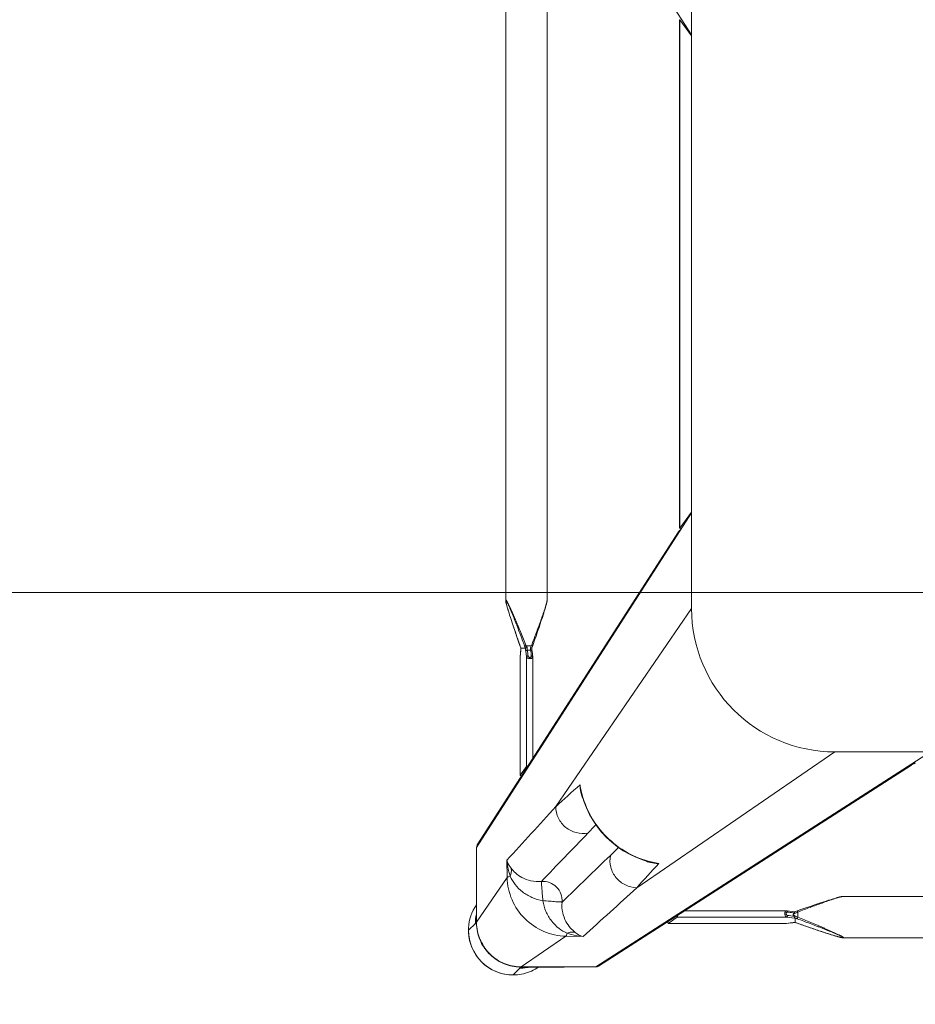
# Model space of a CAD drawing. Header units: metres. Extents: x 362935 to 596424, y 80601 to 172483.
# Tile 17 of 174: x 393382 to 393663, y 93577 to 93886. Entities that reach past the tile are written whole.
import ezdxf

# ---------------------------------------------------------------- set-up
doc = ezdxf.new("R2010")
doc.units = ezdxf.units.M
doc.layers.get('0').update_dxf_attribs({"color": 8, "lineweight": 5})
doc.layers.add('FURNITURE', color=8, linetype='Continuous', lineweight=5)

# ---------------------------------------------------------------- blocks, each defined once
blk = doc.blocks.new('SV2W-A')
at = {"linetype": 'Continuous', "lineweight": 0}
for p, q in [((-364.11, 57.91), (-296.63, -47.09)), ((-296.63, -17.09), (-296.63, -227.09)), ((-354.97, -19.68), (-354.97, -224.51)), ((-341.97, -19.68), (-341.97, -224.51)), ((-300.37, -42.3), (-300.36, -42.33)), ((-300.37, -42.33), (-300.37, -201.86)), ((-300.36, -42.33), (-300.36, -201.86)), ((-300.36, -42.33), (-296.63, -47.36)), ((-296.63, -197.09), (-364.11, -302.09)), ((-296.63, -196.83), (-300.36, -201.86)), ((-300.75, -203.05), (-363.88, -301.28)), ((-300.36, -201.86), (-300.37, -201.88)), ((-354.97, -224.5), (-354.97, -224.5)), ((-341.97, -224.5), (-341.97, -224.5)), ((-354.65, -226.06), (-354.59, -226.29)), ((-354.59, -226.29), (-354.52, -226.52)), ((-354.52, -226.52), (-354.45, -226.77)), ((-354.45, -226.77), (-354.34, -227.15)), ((-354.34, -227.15), (-354.22, -227.55)), ((-354.22, -227.55), (-354.1, -227.96)), ((-354.1, -227.96), (-353.92, -228.54)), ((-353.92, -228.54), (-353.73, -229.13)), ((-343.21, -229.14), (-343.02, -228.54)), ((-343.02, -228.54), (-342.84, -227.96)), ((-342.84, -227.96), (-342.72, -227.55)), ((-342.72, -227.55), (-342.6, -227.15)), ((-342.6, -227.15), (-342.49, -226.77)), ((-342.49, -226.77), (-342.42, -226.52)), ((-342.42, -226.52), (-342.35, -226.29)), ((-342.35, -226.29), (-342.29, -226.06)), ((-342.29, -226.06), (-342.23, -225.84)), ((-296.63, -227.09), (-339.25, -289.28)), ((-353.73, -229.13), (-353.48, -229.91)), ((-353.48, -229.91), (-353.16, -230.89)), ((-353.16, -230.89), (-352.82, -231.92)), ((-344.12, -231.92), (-343.78, -230.89)), ((-343.78, -230.89), (-343.46, -229.91)), ((-343.46, -229.91), (-343.21, -229.14)), ((-352.82, -231.92), (-352.4, -233.19)), ((-352.4, -233.19), (-351.93, -234.54)), ((-351.93, -234.54), (-351.44, -235.98)), ((-345.43, -235.77), (-344.94, -234.35)), ((-344.94, -234.35), (-344.48, -233.01)), ((-344.48, -233.01), (-344.12, -231.92)), ((-351.44, -235.98), (-350.9, -237.52)), ((-350.9, -237.52), (-350.37, -239.03)), ((-346.37, -238.44), (-345.88, -237.07)), ((-345.88, -237.07), (-345.43, -235.77)), ((-350.4, -238.93), (-350.4, -238.93)), ((-350.27, -240.63), (-350.33, -241.16)), ((-350.32, -241.12), (-350.25, -240.53)), ((-350.25, -240.47), (-350.27, -240.63)), ((-350.25, -240.47), (-350.25, -240.53)), ((-350.19, -239.73), (-350.2, -239.96)), ((-350.18, -239.56), (-350.19, -239.73)), ((-350.18, -239.58), (-350.18, -239.58)), ((-350.17, -239.59), (-348.76, -239.59)), ((-348.68, -240.53), (-348.47, -242.31)), ((-348.55, -238.76), (-346.89, -238.76)), ((-347.12, -240.18), (-348.17, -240.18)), ((-347.09, -240.52), (-347.12, -240.18)), ((-347.02, -241.07), (-347.09, -240.52)), ((-346.76, -239.58), (-346.71, -239.41)), ((-346.58, -241.43), (-346.69, -240.47)), ((-346.58, -239.03), (-346.37, -238.44)), ((-350.45, -242.25), (-350.46, -242.32)), ((-350.46, -242.32), (-350.46, -242.37)), ((-350.46, -242.37), (-350.46, -279.44)), ((-350.33, -241.16), (-350.45, -242.25)), ((-350.45, -242.31), (-350.43, -242.12)), ((-350.45, -242.25), (-350.45, -279.43)), ((-350.43, -242.12), (-350.36, -241.52)), ((-350.36, -241.52), (-350.32, -241.12)), ((-348.47, -276.63), (-348.47, -242.31)), ((-346.92, -241.96), (-347.02, -241.07)), ((-346.49, -242.25), (-346.58, -241.43)), ((-346.48, -274.2), (-346.48, -242.37)), ((-326.63, -339.57), (-221.63, -272.09)), ((-251.63, -272.09), (-313.82, -314.71)), ((-251.63, -272.09), (-41.63, -272.09)), ((-350.45, -279.43), (-348.47, -276.63)), ((-325.82, -339.34), (-227.59, -276.22)), ((-350.45, -279.43), (-350.46, -279.45)), ((-331.27, -284.72), (-331.09, -285.48)), ((-331.27, -284.72), (-331.27, -284.72)), ((-364.11, -312.09), (-364.11, -302.09)), ((-354.57, -306.1), (-354.49, -311.53)), ((-309.89, -306.58), (-309.26, -306.74)), ((-309.26, -306.73), (-309.26, -306.73)), ((-354.49, -311.53), (-364.11, -325.56)), ((-364.11, -325.56), (-364.11, -312.09)), ((-364.14, -312.15), (-364.14, -325.61)), ((-252.08, -318.18), (-252.49, -318.3)), ((-251.68, -318.06), (-252.08, -318.18)), ((-250.93, -317.84), (-251.17, -317.91)), ((-250.7, -317.78), (-250.93, -317.84)), ((-249.04, -317.43), (-44.21, -317.43)), ((-249.04, -317.43), (-249.04, -317.43)), ((-260.49, -320.96), (-262.02, -321.49)), ((-259.06, -320.46), (-260.49, -320.96)), ((-257.71, -320), (-259.06, -320.46)), ((-256.44, -319.58), (-257.71, -320)), ((-255.41, -319.24), (-256.44, -319.58)), ((-254.44, -318.92), (-255.41, -319.24)), ((-253.66, -318.67), (-254.44, -318.92)), ((-253.06, -318.48), (-253.66, -318.67)), ((-252.49, -318.3), (-253.06, -318.48)), ((-303.96, -325.92), (-301.17, -323.94)), ((-266.85, -323.94), (-301.17, -323.94)), ((-266.91, -321.94), (-298.74, -321.94)), ((-264.32, -324.23), (-266.85, -323.94)), ((-264.15, -322.26), (-266.79, -321.95)), ((-264.82, -322.57), (-264.41, -322.62)), ((-264.71, -323.24), (-264.71, -322.98)), ((-264.13, -324.25), (-264.32, -324.23)), ((-264.13, -325.63), (-264.13, -324.25)), ((-262.02, -321.49), (-263.47, -322)), ((-262.77, -322.15), (-263.3, -322.35)), ((-263.3, -322.35), (-263.3, -324.01)), ((-366.61, -328.09), (-364.48, -325.96)), ((-364.3, -325.76), (-364.5, -325.96)), ((-303.98, -325.92), (-266.91, -325.92)), ((-303.98, -325.92), (-303.96, -325.92)), ((-266.79, -325.92), (-303.96, -325.92)), ((-266.91, -325.92), (-266.85, -325.92)), ((-266.79, -325.91), (-266.85, -325.92)), ((-266.85, -325.92), (-266.79, -325.92)), ((-266.06, -325.82), (-266.79, -325.91)), ((-266.79, -325.92), (-266.22, -325.85)), ((-266.22, -325.85), (-265.66, -325.79)), ((-265.66, -325.78), (-266.06, -325.82)), ((-265.66, -325.79), (-265.01, -325.71)), ((-265.26, -325.73), (-265.66, -325.78)), ((-265.07, -325.71), (-265.26, -325.73)), ((-265.01, -325.71), (-265.07, -325.71)), ((-265.01, -325.71), (-264.86, -325.69)), ((-264.12, -325.64), (-264.12, -325.64)), ((-263.52, -325.84), (-262.25, -326.29)), ((-263.47, -325.86), (-263.47, -325.86)), ((-262.25, -326.29), (-260.92, -326.76)), ((-260.92, -326.76), (-259.66, -327.2)), ((-259.66, -327.2), (-258.27, -327.67)), ((-336.06, -329.95), (-350.1, -339.57)), ((-336.06, -329.95), (-330.64, -330.03)), ((-258.27, -327.67), (-256.97, -328.11)), ((-256.97, -328.11), (-255.92, -328.46)), ((-255.92, -328.46), (-254.92, -328.79)), ((-254.92, -328.79), (-254.12, -329.05)), ((-254.12, -329.05), (-253.36, -329.29)), ((-253.36, -329.29), (-252.77, -329.48)), ((-252.77, -329.48), (-252.21, -329.65)), ((-252.21, -329.65), (-251.81, -329.77)), ((-251.81, -329.77), (-251.42, -329.88)), ((-251.42, -329.88), (-251.17, -329.95)), ((-251.17, -329.95), (-250.93, -330.02)), ((-250.93, -330.02), (-250.7, -330.09)), ((-250.7, -330.09), (-250.48, -330.15)), ((-250.48, -330.15), (-250.27, -330.2)), ((-249.04, -330.43), (-249.04, -330.43)), ((-249.04, -330.43), (-44.21, -330.43)), ((-350.14, -339.61), (-350.5, -339.96)), ((-350.1, -339.57), (-326.63, -339.57)), ((-349.88, -339.64), (-350.1, -339.64)), ((-349.47, -339.63), (-349.25, -339.62)), ((-336.69, -339.61), (-348.3, -339.61)), ((-352.63, -342.07), (-350.5, -339.94))]:
    blk.add_line(p, q, dxfattribs=at)
for points in [[(-354.97, -224.5), (-354.97, -224.55), (-354.97, -224.6), (-354.96, -224.66), (-354.95, -224.73), (-354.95, -224.79), (-354.93, -224.86), (-354.92, -224.93), (-354.91, -225.01), (-354.89, -225.09), (-354.87, -225.17), (-354.85, -225.26)], [(-354.85, -225.26), (-354.83, -225.35), (-354.81, -225.44), (-354.79, -225.54), (-354.76, -225.64), (-354.74, -225.74), (-354.71, -225.84), (-354.65, -226.06)], [(-342.23, -225.84), (-342.2, -225.74), (-342.18, -225.64), (-342.15, -225.54), (-342.13, -225.44), (-342.11, -225.35), (-342.09, -225.26), (-342.07, -225.17), (-342.05, -225.09), (-342.04, -225.01), (-342.02, -224.93), (-342.01, -224.86), (-342, -224.79), (-341.99, -224.73), (-341.98, -224.66), (-341.97, -224.6), (-341.97, -224.55), (-341.97, -224.5)], [(-350.37, -239.03), (-350.3, -239.22), (-350.23, -239.41), (-350.18, -239.58)], [(-350.2, -239.96), (-350.22, -240.17), (-350.23, -240.36), (-350.25, -240.47)], [(-346.69, -240.47), (-346.71, -240.36), (-346.72, -240.17), (-346.74, -239.96), (-346.75, -239.73), (-346.76, -239.56)], [(-346.71, -239.41), (-346.64, -239.22), (-346.58, -239.03)], [(-346.48, -242.37), (-346.48, -242.33), (-346.49, -242.25)], [(-331.09, -285.48), (-330.45, -287.6), (-329.64, -289.68), (-328.68, -291.7), (-327.56, -293.64), (-326.29, -295.5), (-324.88, -297.26), (-323.35, -298.91), (-321.69, -300.44), (-319.92, -301.84), (-318.06, -303.1), (-316.11, -304.2), (-314.09, -305.16), (-312.01, -305.95), (-309.89, -306.58)], [(-251.17, -317.91), (-251.3, -317.95), (-251.68, -318.06)], [(-249.04, -317.43), (-249.08, -317.43), (-249.14, -317.44), (-249.2, -317.44), (-249.26, -317.45), (-249.33, -317.46), (-249.4, -317.47), (-249.47, -317.48), (-249.54, -317.5), (-249.62, -317.51), (-249.71, -317.53), (-249.79, -317.55), (-249.88, -317.57), (-249.97, -317.59), (-250.07, -317.62), (-250.17, -317.64), (-250.27, -317.67), (-250.37, -317.69), (-250.48, -317.72), (-250.7, -317.78)], [(-266.79, -321.95), (-266.87, -321.94), (-266.91, -321.94)], [(-263.97, -322.18), (-264.21, -322.26), (-264.23, -322.26)], [(-263.47, -322), (-263.72, -322.09), (-263.97, -322.18)], [(-264.86, -325.69), (-264.66, -325.68), (-264.45, -325.66)], [(-264.45, -325.66), (-264.22, -325.65), (-264.1, -325.64)], [(-264.12, -325.64), (-264.1, -325.65), (-263.91, -325.71)], [(-263.91, -325.71), (-263.71, -325.78), (-263.52, -325.84)], [(-250.27, -330.2), (-250.17, -330.23), (-250.07, -330.25), (-249.97, -330.27), (-249.88, -330.3), (-249.79, -330.32)], [(-249.79, -330.32), (-249.71, -330.34), (-249.62, -330.35), (-249.54, -330.37), (-249.47, -330.38), (-249.4, -330.4), (-249.33, -330.41), (-249.26, -330.42), (-249.2, -330.42), (-249.14, -330.43), (-249.08, -330.43), (-249.04, -330.43)]]:
    blk.add_lwpolyline(points, dxfattribs=at)
for centre, radius, start, end in [((-251.63, -227.09), 45, 180, 270), ((-375.07, -247.72), 26.2, 18.5694, 19.6049), ((-373.45, -247.18), 24.49, 18.051, 18.5687), ((-367.05, -238.9), 16.88, 357.0641, 357.6759), ((-323.68, -229.64), 26.98, 200.1485, 201.6429), ((-330, -229.53), 20.72, 206.4506, 208.295), ((-322.96, -250.38), 26.6, 154.3575, 155.5098), ((-311.23, -255.95), 39.59, 154.2603, 154.433), ((-1488.38, 986.1), 1716.72, 312.01918, 312.36216), ((-303.41, -278.11), 28.55, 188.6076, 192.8248), ((-315.37, -281.05), 16.32, 184.6716, 192.9875), ((-303.14, -278.05), 28.83, 192.8187, 193.4009), ((-321.96, -282.77), 9.64, 196.6319, 205.2458), ((2352.86, -2757.36), 3652.24, 137.4859, 137.84284), ((533.51, -1130.99), 1199.48, 135.81604, 135.98775), ((6239.67, -6642.73), 9132.92, 135.992162, 136.124366), ((-362.7, -302.04), 1.4, 147.3901, 150.7628), ((-1155.71, 558.24), 1199.74, 314.01228, 314.18381), ((-6615.6, 6210.58), 9058.45, 313.875091, 314.008381), ((857.79, -1369.78), 1576.66, 137.62265, 137.99608), ((-307.31, -297.42), 9.64, 244.8369, 253.365), ((-302.59, -278.59), 28.83, 256.6036, 257.3408), ((-305.59, -290.84), 16.31, 257.0122, 265.3188), ((-302.64, -278.86), 28.56, 257.3353, 261.3875), ((-2711.65, 2300.55), 3548.12, 312.14906, 312.5165), ((-352.78, -328.05), 13.87, 145.025, 177.2496), ((-350.5, -325.9), 13.98, 167.6002, 175.417), ((-254.63, -300.3), 25.74, 248.146, 249.0892), ((-254.08, -298.87), 27.27, 249.0791, 249.8493), ((-279.2, -289.39), 36.6, 295.327, 295.7487), ((-352.71, -328.06), 13.94, 177.2323, 182.568), ((-350.56, -325.9), 13.92, 175.4148, 179.399), ((-350.65, -325.9), 13.83, 179.4023, 180.2846), ((-350.13, -325.64), 14.01, 179.8531, 180.469), ((-350.12, -325.64), 14.02, 180.4691, 181.3029), ((-350.2, -325.51), 13.91, 180.2057, 180.3862), ((-350.19, -325.51), 13.92, 180.3862, 181.002), ((-264.14, -333.63), 7.98, 96.256, 96.6642), ((-263.43, -342.54), 16.92, 92.3246, 92.9034), ((-272.22, -350.42), 26.08, 70.3973, 71.9235), ((-352.63, -328.09), 14, 179.9994, 270.0006), ((-352.6, -328.05), 14.05, 182.5915, 225.0299), ((-352.59, -328.06), 14.05, 224.9701, 267.4085), ((-350.18, -325.58), 14.02, 266.524, 268.3651), ((-350.05, -325.61), 13.96, 266.0899, 267.968), ((-350.18, -325.59), 14.02, 268.3649, 270.1468), ((-350.05, -325.64), 13.93, 267.9679, 269.7939), ((-350.43, -326.03), 13.91, 269.7212, 274.5867), ((-350.44, -325.96), 13.98, 274.583, 282.3998), ((-348.3, -363.51), 23.91, 90.0085, 90.5994), ((-352.59, -328.24), 13.87, 294.1743, 304.9746), ((-326.57, -338.16), 1.4, 299.2372, 302.6099), ((-352.6, -328.17), 13.94, 267.432, 272.7677), ((-352.6, -328.21), 13.9, 272.7783, 294.1428)]:
    blk.add_arc(centre, radius, start, end, dxfattribs=at)
for centre, major_axis, ratio, start_param, end_param in [((-297.97, -44.21), (0, 1.01), 0.981142, 1.025708, 1.570796), ((-297.97, -199.97), (0, 1.01), 0.981142, -4.712389, -4.167288), ((-298.87, -201.86), (1.5, 0.03), 0.156004, 3.141059, 4.025198), ((-347.48, -276.63), (1, 0.02), 0.16329, 2.061212, 3.021519), ((-226.39, -274.33), (0.03, 1.5), 0.156004, -4.025183, -3.141059), ((-349.46, -279.43), (1, 0.02), 0.16329, -3.139768, -2.066031), ((-301.17, -322.94), (0.02, 1), 0.16329, -3.021519, -2.061212), ((-303.96, -324.92), (0.02, 1), 0.16329, -4.217155, -3.143418), ((-336.84, -329.64), (0, 10), 0.182662, -3.059139, -3.024736)]:
    blk.add_ellipse(centre, major_axis=major_axis, ratio=ratio, start_param=start_param, end_param=end_param, dxfattribs=at)
for points, start_tangent, end_tangent in [([(-300.83, -203.62), (-300.6, -202.81)], (-0.021147, 0.999776), (0.538874, 0.842386)), ([(-300.6, -202.81), (-299.96, -202.27)], (0.538874, 0.842386), (0.916171, 0.400787)), ([(-354.97, -224.5), (-354.97, -224.46), (-354.95, -224.41), (-354.93, -224.39)], (0.004076, 0.999992), (0.999938, -0.011158)), ([(-354.87, -225.17), (-354.91, -224.95), (-354.93, -224.78), (-354.94, -224.65), (-354.92, -224.57)], (-0.204521, 0.978862), (0.588159, 0.808745)), ([(-354.93, -224.39), (-354.89, -224.41), (-354.84, -224.45), (-354.78, -224.52), (-354.71, -224.62), (-354.55, -224.87), (-354.38, -225.19), (-354.19, -225.56), (-353.99, -225.95), (-353.79, -226.37), (-353.59, -226.8), (-353.17, -227.71), (-352.75, -228.66), (-352.32, -229.63), (-351.9, -230.61), (-351.47, -231.61), (-351.05, -232.62), (-350.21, -234.65), (-349.37, -236.7), (-348.55, -238.76)], (0.999986, 0.00525), (0.369432, -0.929258)), ([(-354.92, -224.57), (-354.9, -224.56)], (0.588159, 0.808745), (0.999962, -0.008751)), ([(-354.9, -224.56), (-354.86, -224.58), (-354.81, -224.63), (-354.75, -224.71), (-354.68, -224.81), (-354.53, -225.09), (-354.36, -225.42), (-354.18, -225.8), (-354, -226.2), (-353.81, -226.63), (-353.62, -227.07), (-353.23, -227.99), (-352.84, -228.93), (-352.45, -229.9), (-352.06, -230.87), (-351.68, -231.86), (-351.29, -232.86), (-350.52, -234.87), (-349.76, -236.9), (-349.01, -238.93)], (0.999989, 0.004587), (0.344509, -0.938783)), ([(-350.4, -238.93), (-351.68, -235.28), (-352.3, -233.47), (-352.9, -231.68), (-353.48, -229.91), (-354.02, -228.19), (-354.51, -226.56), (-354.71, -225.82), (-354.87, -225.17)], (-0.335384, 0.942082), (-0.204521, 0.978862)), ([(-346.89, -238.76), (-346.14, -236.79), (-345.4, -234.83), (-344.68, -232.88), (-343.98, -230.95), (-343.32, -229.07), (-343.01, -228.16), (-342.71, -227.27), (-342.45, -226.42), (-342.21, -225.63), (-342.12, -225.28), (-342.04, -224.96), (-341.99, -224.7), (-341.97, -224.5)], (0.359834, 0.933016), (-0.001112, 0.999999)), ([(-350.25, -240.53), (-350.24, -240.46), (-350.22, -240.25)], (0.116111, 0.993236), (0.086204, 0.996277)), ([(-350.22, -240.25), (-350.21, -240.13), (-350.19, -239.76)], (0.086204, 0.996277), (0.051277, 0.998684)), ([(-350.17, -239.59), (-350.18, -239.59), (-350.18, -239.58)], (-0.999997, 0.002385), (-0.335043, 0.942203)), ([(-348.55, -238.76), (-348.86, -238.88), (-349.01, -238.93)], (-0.938767, -0.344553), (-0.925511, -0.378721)), ([(-348.75, -239.58), (-348.75, -239.59), (-348.76, -239.59)], (-0.335488, -0.942045), (-1, -0.00066)), ([(-348.24, -239.35), (-348.42, -239.4), (-348.58, -239.46), (-348.7, -239.52), (-348.75, -239.58)], (-0.983623, -0.180239), (-0.33539, -0.942079)), ([(-348.75, -239.58), (-348.74, -239.84), (-348.68, -240.53)], (0.040503, -0.999179), (0.116382, -0.993204)), ([(-348.17, -240.18), (-348.35, -240.21), (-348.52, -240.29), (-348.63, -240.4), (-348.68, -240.53)], (-0.999304, -0.037304), (-0.11549, -0.993309)), ([(-348.24, -239.35), (-348.23, -239.58), (-348.17, -240.18)], (0.045036, -0.998985), (0.139178, -0.990267)), ([(-348.17, -240.18), (-347.96, -241.96)], (0.119949, -0.99278), (0.118392, -0.992967)), ([(-347.12, -240.18), (-347.14, -240), (-347.17, -239.35)], (-0.093423, 0.995627), (-0.027573, 0.99962)), ([(-347.17, -239.35), (-346.88, -239.44), (-346.79, -239.5), (-346.76, -239.56)], (0.983418, -0.181353), (0.047174, -0.998887)), ([(-347.12, -240.18), (-346.96, -240.2), (-346.83, -240.27), (-346.74, -240.36), (-346.69, -240.47)], (0.999291, -0.037637), (0.121036, -0.992648)), ([(-346.89, -238.76), (-346.75, -238.82), (-346.63, -238.87), (-346.59, -238.89), (-346.56, -238.91), (-346.55, -238.92), (-346.54, -238.93)], (0.935298, -0.353861), (-0.311242, -0.950331)), ([(-350.46, -242.37), (-350.45, -242.31)], (0.00041, 1), (0.227044, 0.973885)), ([(-347.96, -241.96), (-348.14, -241.99), (-348.31, -242.07), (-348.42, -242.18), (-348.47, -242.31)], (-0.999565, -0.029499), (-0.115609, -0.993295)), ([(-348.47, -242.31), (-348.37, -242.49), (-348.14, -242.64), (-347.82, -242.75), (-347.43, -242.8), (-347.05, -242.77), (-346.74, -242.68), (-346.63, -242.61), (-346.54, -242.54), (-346.5, -242.46), (-346.48, -242.37)], (0.227467, -0.973786), (0.002962, 0.999996)), ([(-347.96, -241.96), (-347.91, -242.13), (-347.79, -242.28), (-347.61, -242.4), (-347.38, -242.44), (-347.16, -242.4), (-347.01, -242.28), (-346.93, -242.13), (-346.92, -241.96)], (0.118387, -0.992968), (-0.113643, 0.993522)), ([(-346.92, -241.96), (-346.76, -241.98), (-346.62, -242.05), (-346.53, -242.14), (-346.49, -242.25)], (0.999559, -0.029703), (0.119096, -0.992883)), ([(-228.16, -276.29), (-227.35, -276.06)], (0.999776, -0.021147), (0.842386, 0.538874)), ([(-227.35, -276.06), (-226.81, -275.43)], (0.842386, 0.538874), (0.400807, 0.916163)), ([(-331.19, -285.53), (-331.39, -284.77), (-331.63, -282.38)], (-0.287117, 0.957895), (0.005292, 0.999986)), ([(-309.27, -306.64), (-316.82, -303.68), (-323.3, -298.77), (-328.22, -292.29), (-331.18, -284.73)], (-0.972791, 0.231685), (-0.231761, 0.972773)), ([(-339.25, -289.28), (-338.4, -292.87), (-336.11, -295.77), (-332.81, -297.44), (-329.14, -297.57)], (0.014825, -0.99989), (0.983095, 0.183098)), ([(-364.11, -302.09), (-363.92, -301.35)], (-0.021147, 0.999776), (0.488372, 0.872635)), ([(-313.82, -314.71), (-317.4, -313.86), (-320.31, -311.57), (-321.98, -308.28), (-322.11, -304.6)], (-0.99989, 0.014824), (0.183096, 0.983095)), ([(-354.57, -306.1), (-354.37, -306.73), (-353.28, -308.6)], (0.260301, -0.965527), (0.618447, -0.785826)), ([(-354.57, -306.11), (-354.43, -307.37), (-353.53, -311.13)], (0.0867, -0.996234), (0.319704, -0.947517)), ([(-353.53, -311.13), (-353.2, -309.83), (-353.28, -308.59)], (0.373525, 0.92762), (-0.238599, 0.971118)), ([(-353.28, -308.6), (-351.91, -310.07), (-349.86, -311.51), (-347.1, -312.54), (-343.76, -312.75)], (0.62019, -0.784452), (0.995092, 0.098955)), ([(-306.92, -307.1), (-307.73, -307.07), (-310.07, -306.65)], (-0.999986, -0.005311), (-0.957888, 0.287143)), ([(-364.14, -312.15), (-364.11, -312.09)], (0.412197, 0.911095), (0.541795, 0.840511)), ([(-354.49, -311.53), (-354.36, -311.43), (-354.16, -311.33), (-353.53, -311.13)], (0.668755, 0.743483), (0.971581, 0.236707)), ([(-354.49, -311.53), (-352.98, -318.49), (-348.95, -324.41), (-343.02, -328.44), (-336.06, -329.95)], (0.01725, -0.999851), (0.999852, -0.017219)), ([(-353.53, -311.13), (-352, -313.69), (-349.7, -316.02), (-346.72, -317.78), (-343.29, -318.75)], (0.411135, -0.911574), (0.988934, -0.148359)), ([(-343.76, -312.75), (-341.22, -313.11), (-339.05, -314.51), (-337.65, -316.68), (-337.29, -319.23)], (0.997201, 0.074771), (-0.074771, -0.997201)), ([(-343.29, -318.75), (-343.48, -316.61), (-343.56, -315.62), (-343.63, -314.74), (-343.7, -313.99), (-343.73, -313.4), (-343.74, -312.97), (-343.75, -312.84), (-343.76, -312.75)], (-0.130574, 0.991439), (-0.397057, 0.917794)), ([(-249.04, -317.43), (-249.23, -317.45), (-249.48, -317.5), (-249.78, -317.57), (-250.12, -317.66), (-250.87, -317.88), (-251.69, -318.14), (-252.54, -318.42), (-253.42, -318.72), (-255.23, -319.35), (-257.09, -320.02), (-258.97, -320.71), (-260.86, -321.42), (-262.77, -322.15)], (-0.999999, 0.001275), (-0.933497, -0.358586)), ([(-343.29, -318.75), (-342.32, -322.18), (-340.56, -325.16), (-338.23, -327.47), (-335.67, -328.99)], (0.14814, -0.988966), (0.911624, -0.411025)), ([(-343.29, -318.75), (-341.15, -318.94), (-340.16, -319.02), (-339.28, -319.1), (-338.53, -319.16), (-337.93, -319.2), (-337.51, -319.2), (-337.37, -319.21), (-337.29, -319.23)], (0.991435, -0.130599), (0.917848, -0.396932)), ([(-337.29, -319.23), (-337.08, -322.56), (-336.04, -325.32), (-334.61, -327.37), (-333.13, -328.74)], (-0.098992, -0.995088), (0.78457, -0.62004)), ([(-266.85, -323.94), (-267.02, -323.83), (-267.18, -323.61), (-267.29, -323.28), (-267.33, -322.89), (-267.31, -322.51), (-267.22, -322.2), (-267.15, -322.09), (-267.08, -322.01), (-267, -321.96), (-266.91, -321.94)], (-0.973769, 0.227537), (0.999998, 0.001913)), ([(-266.5, -323.42), (-266.66, -323.37), (-266.82, -323.25), (-266.93, -323.07), (-266.98, -322.84), (-266.93, -322.62), (-266.82, -322.47), (-266.66, -322.4), (-266.5, -322.38)], (-0.992967, 0.118395), (0.99353, -0.113571)), ([(-266.85, -323.94), (-266.72, -323.88), (-266.6, -323.77), (-266.53, -323.61), (-266.5, -323.42)], (0.993295, 0.115609), (0.029499, 0.999565)), ([(-266.79, -321.95), (-266.75, -321.96), (-266.63, -322.03)], (0.992883, -0.119095), (0.700914, -0.713246)), ([(-266.63, -322.03), (-266.59, -322.07), (-266.52, -322.22)], (0.700914, -0.713246), (0.282291, -0.959329)), ([(-266.52, -322.22), (-266.5, -322.38)], (0.282291, -0.959329), (0.029703, -0.999559)), ([(-266.5, -322.38), (-264.82, -322.57)], (0.993521, -0.113646), (0.993656, -0.112462)), ([(-264.41, -323.67), (-266.5, -323.42)], (-0.992731, 0.120357), (-0.992967, 0.118392)), ([(-263.54, -322.47), (-264.17, -322.75), (-264.71, -322.98)], (-0.903956, -0.427625), (-0.939721, -0.341942)), ([(-264.71, -322.98), (-264.48, -322.71), (-264.41, -322.62)], (0.667444, 0.74466), (0.662044, 0.749465)), ([(-264.71, -323.24), (-264.05, -323.61), (-263.3, -324.01)], (0.857811, -0.513965), (0.89551, -0.445042)), ([(-264.41, -323.67), (-264.71, -323.24)], (-0.5842, 0.81161), (-0.594033, 0.804441)), ([(-264.36, -322.56), (-264.41, -322.62)], (-0.522581, -0.85259), (-0.662043, -0.749465)), ([(-264.41, -323.67), (-264.29, -323.99), (-264.21, -324.19)], (0.584199, -0.81161), (0.839827, -0.542855)), ([(-264.23, -322.26), (-264.27, -322.29), (-264.28, -322.32), (-264.29, -322.36), (-264.31, -322.45), (-264.36, -322.56)], (-0.95039, -0.311061), (-0.522581, -0.85259)), ([(-264.21, -324.19), (-264.15, -324.23), (-264.14, -324.24), (-264.13, -324.25)], (0.839827, -0.542855), (-0.000004, -1)), ([(-263.3, -322.35), (-263.36, -322.21), (-263.41, -322.1), (-263.43, -322.06), (-263.45, -322.03), (-263.46, -322.01), (-263.47, -322)], (-0.353863, 0.935297), (-0.9503, -0.311336)), ([(-263.3, -324.01), (-263.41, -324.32), (-263.47, -324.47)], (-0.344552, -0.938767), (-0.378696, -0.925521)), ([(-263.3, -324.01), (-261.24, -324.84), (-259.19, -325.67), (-257.15, -326.51), (-256.15, -326.94), (-255.15, -327.36), (-254.16, -327.79), (-253.19, -328.21), (-252.25, -328.63), (-251.34, -329.05), (-250.9, -329.26), (-250.49, -329.46), (-250.09, -329.65), (-249.73, -329.84), (-249.41, -330.02), (-249.16, -330.17), (-249.06, -330.24), (-248.99, -330.3), (-248.94, -330.35), (-248.93, -330.39)], (0.929258, -0.36943), (-0.007184, -0.999974)), ([(-364.27, -325.72), (-364.3, -325.76)], (-0.366739, -0.930324), (-0.707107, -0.707107)), ([(-364.14, -324.81), (-364.21, -325.4), (-364.24, -325.6), (-364.27, -325.72)], (-0.105593, -0.994409), (-0.366739, -0.930324)), ([(-364.14, -325.61), (-364.11, -325.56)], (0.545324, 0.838225), (0.677451, 0.735568)), ([(-351.03, -339.58), (-356.03, -338.32), (-360.24, -335.33), (-363.07, -331.01), (-364.14, -325.96)], (-0.99816, 0.060632), (-0.022737, 0.999741)), ([(-351, -339.54), (-356.02, -338.23), (-360.23, -335.19), (-363.05, -330.83), (-364.11, -325.75)], (-0.997672, 0.068188), (-0.017487, 0.999847)), ([(-266.85, -325.92), (-266.91, -325.92)], (-0.973777, -0.227505), (-1, -0.000171)), ([(-264.29, -325.65), (-264.49, -325.66), (-265.01, -325.7)], (-0.998714, -0.050704), (-0.994039, -0.10903)), ([(-264.12, -325.64), (-264.12, -325.64), (-264.13, -325.63)], (-0.942053, 0.335465), (-0.000699, 1)), ([(-263.47, -324.47), (-261.44, -325.22), (-259.41, -325.98), (-257.4, -326.75), (-256.4, -327.14), (-255.41, -327.53), (-254.43, -327.92), (-253.47, -328.31), (-252.52, -328.69), (-251.61, -329.08), (-251.17, -329.27), (-250.74, -329.46), (-250.34, -329.65), (-249.96, -329.82), (-249.63, -329.99), (-249.35, -330.15), (-249.25, -330.21), (-249.17, -330.27), (-249.12, -330.32), (-249.1, -330.36)], (0.938783, -0.344508), (-0.005917, -0.999982)), ([(-249.71, -330.33), (-250.36, -330.17), (-251.11, -329.97), (-252.73, -329.48), (-254.45, -328.94), (-256.22, -328.36), (-258.01, -327.76), (-259.82, -327.14), (-263.47, -325.86)], (-0.978676, 0.205408), (-0.942082, 0.335383)), ([(-335.67, -328.99), (-335.86, -329.62), (-335.96, -329.82), (-336.06, -329.95)], (-0.236709, -0.97158), (-0.743483, -0.668755)), ([(-335.67, -328.99), (-334.36, -328.66), (-333.13, -328.74)], (0.927588, 0.373604), (0.971005, -0.239059)), ([(-335.67, -328.99), (-334.42, -329.37), (-330.64, -330.03)], (0.947516, -0.319709), (0.996233, -0.086715)), ([(-333.13, -328.74), (-332.51, -329.19), (-330.64, -330.03)], (0.785832, -0.61844), (0.965483, -0.260466)), ([(-249.3, -330.4), (-249.39, -330.39), (-249.71, -330.33)], (-0.995831, 0.091221), (-0.978676, 0.205408)), ([(-249.1, -330.36), (-249.15, -330.4), (-249.22, -330.4), (-249.3, -330.4)], (0.008398, -0.999965), (-0.995831, 0.091221)), ([(-248.93, -330.39), (-248.94, -330.41), (-248.97, -330.43), (-249.04, -330.43)], (0.010617, -0.999944), (-0.999988, -0.004823)), ([(-350.1, -339.57), (-350.14, -339.61)], (-0.710876, -0.703317), (-0.853614, -0.520906)), ([(-349.9, -339.64), (-349.81, -339.64), (-349.47, -339.63)], (0.999996, 0.002901), (0.999481, 0.032219)), ([(-349.25, -339.62), (-349.09, -339.62), (-348.55, -339.61)], (0.999498, 0.031694), (0.999947, 0.010313)), ([(-326.63, -339.57), (-325.89, -339.39)], (0.999776, -0.021147), (0.872635, 0.488372))]:
    blk.add_spline(points, degree=3, dxfattribs=dict(at, start_tangent=start_tangent, end_tangent=end_tangent))

msp = doc.modelspace()

# ---------------------------------------------------------------- linework, layer by layer
at = {"layer": 'FURNITURE', "elevation": 1343980.86}
msp.add_lwpolyline([(394082.91, 93252.35), (394082.91, 93706.35), (392806.79, 93706.35), (392806.79, 96059.85), (392352.78, 96059.85), (392352.79, 93252.35)], close=True, dxfattribs=at)

# ---------------------------------------------------------------- block references
at = {"layer": 'FURNITURE'}
msp.add_blockref('SV2W-A', (393889.65, 93928.44, 1343980.86), dxfattribs=at)

doc.saveas('drawing.dxf')
